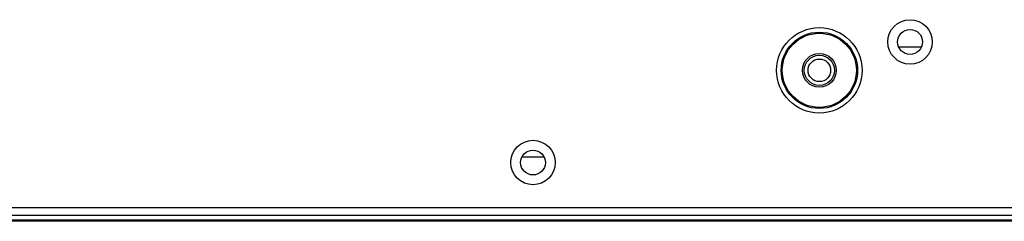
# Paper-space layout 'Sheet2' of a CAD drawing. Header units: millimetres. Extents: x 0 to 1118, y 0 to 864.
# Tile 44 of 232: x 282 to 326, y 270 to 279. Entities that reach past the tile are written whole.
import ezdxf

# ---------------------------------------------------------------- set-up
doc = ezdxf.new("R2010")
doc.units = ezdxf.units.MM

psp = doc.layouts.new('Sheet2')

# ---------------------------------------------------------------- linework, layer by layer
at = {"color": 7, "linetype": 'Continuous', "lineweight": 30}
for p, q in [((321.199, 277.7863), (322.2042, 277.7863)), ((305.5282, 272.9196), (304.5417, 272.9196)), ((618.9049, 270.6763), (216.4983, 270.6763)), ((216.734, 270.3429), (618.6692, 270.3429)), ((387.4916, 270.1229), (222.5669, 270.1229)), ((387.4933, 270.0763), (222.5669, 270.0763))]:
    psp.add_line(p, q, dxfattribs=at)
for centre, radius in [((321.7016, 278.0096), 0.9833), ((317.6916, 276.7529), 1.8878), ((321.7016, 278.0096), 0.55), ((317.6916, 276.7529), 1.6882), ((317.6916, 276.7529), 1.6383), ((317.6916, 276.7529), 0.75), ((317.6916, 276.7529), 0.6667), ((317.6916, 276.7529), 0.5), ((305.0349, 272.6763), 0.9833), ((305.0349, 272.6763), 0.55)]:
    psp.add_circle(centre, radius, dxfattribs=at)

doc.saveas('drawing.dxf')
